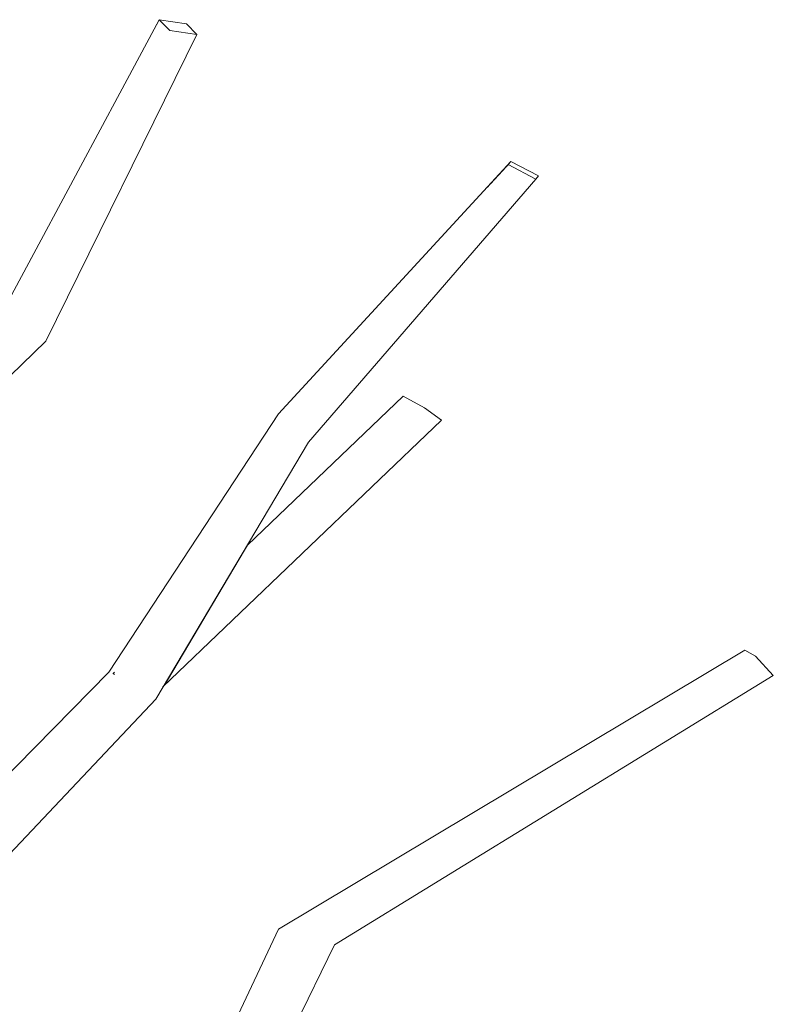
# Model space of a CAD drawing. Extents: x -289599 to -184549, y 66678 to 295474.
# Tile 242 of 256: x -264454 to -264370, y 72236 to 72346. Entities that reach past the tile are written whole.
import ezdxf

# ---------------------------------------------------------------- set-up
doc = ezdxf.new("R2010")
doc.units = 0
doc.header["$MEASUREMENT"] = 0
doc.linetypes.add('Wipeout_Contour', pattern=[1000, 0, -1000])
doc.layers.add('arch drzewa', color=8, linetype='Continuous')
doc.layers.add('arch drzewa_Nr_Pióra__4', color=8, linetype='Continuous', lineweight=9)

msp = doc.modelspace()

# ---------------------------------------------------------------- wipeouts: each hides what was drawn before it
at = {"color": 254, "linetype": 'Wipeout_Contour', "lineweight": 0, "ltscale": 964200.484274}
msp.add_wipeout([(-264470.21, 72291.03), (-264450.99, 72309.78), (-264453.89, 72310.99)], dxfattribs=at).dxf.layer = 'arch drzewa'
at = {"color": 254, "linetype": 'Wipeout_Contour', "lineweight": 0, "ltscale": 964054.641881}
msp.add_wipeout([(-264442.41, 72194.42), (-264418.84, 72242.57), (-264422.5, 72243.66)], dxfattribs=at).dxf.layer = 'arch drzewa'

# ---------------------------------------------------------------- next in the draw order: wipeouts: each hides what was drawn before it
at = {"color": 254, "linetype": 'Wipeout_Contour', "lineweight": 0, "ltscale": 964170.794597}
msp.add_wipeout([(-264437.19, 72344.34), (-264450.99, 72309.78), (-264434.18, 72343.88)], dxfattribs=at).dxf.layer = 'arch drzewa'
at = {"color": 254, "linetype": 'Wipeout_Contour', "lineweight": 0, "ltscale": 964217.666451}
msp.add_wipeout([(-264453.89, 72310.99), (-264474.54, 72290.52), (-264470.21, 72291.03)], dxfattribs=at).dxf.layer = 'arch drzewa'
at = {"color": 254, "linetype": 'Wipeout_Contour', "lineweight": 0, "ltscale": 963962.728534}
msp.add_wipeout([(-264418.84, 72242.57), (-264369.98, 72272.56), (-264371.98, 72274.7)], dxfattribs=at).dxf.layer = 'arch drzewa'
at = {"color": 254, "linetype": 'Wipeout_Contour', "lineweight": 0, "ltscale": 964066.592245}
msp.add_wipeout([(-264422.5, 72243.66), (-264443.63, 72197.89), (-264442.41, 72194.42)], dxfattribs=at).dxf.layer = 'arch drzewa'

# ---------------------------------------------------------------- next in the draw order: wipeouts: each hides what was drawn before it
at = {"color": 254, "linetype": 'Wipeout_Contour', "lineweight": 0, "ltscale": 964210.088888}
msp.add_wipeout([(-264474.54, 72290.52), (-264453.89, 72310.99), (-264455.87, 72312.87)], dxfattribs=at).dxf.layer = 'arch drzewa'
at = {"color": 254, "linetype": 'Wipeout_Contour', "lineweight": 0, "ltscale": 964063.187864}
msp.add_wipeout([(-264443.63, 72197.89), (-264422.5, 72243.66), (-264425.07, 72244.31)], dxfattribs=at).dxf.layer = 'arch drzewa'

# ---------------------------------------------------------------- next in the draw order: wipeouts: each hides what was drawn before it
at = {"color": 254, "linetype": 'Wipeout_Contour', "lineweight": 0, "ltscale": 964180.860185}
msp.add_wipeout([(-264453.89, 72310.99), (-264450.99, 72309.78), (-264437.19, 72344.34)], dxfattribs=at).dxf.layer = 'arch drzewa'
at = {"color": 254, "linetype": 'Wipeout_Contour', "lineweight": 0, "ltscale": 964005.349833}
msp.add_wipeout([(-264371.98, 72274.7), (-264422.5, 72243.66), (-264418.84, 72242.57)], dxfattribs=at).dxf.layer = 'arch drzewa'
at = {"color": 254, "linetype": 'Wipeout_Contour', "lineweight": 0, "ltscale": 964074.006539}
msp.add_wipeout([(-264425.07, 72244.31), (-264445.72, 72200.54), (-264443.63, 72197.89)], dxfattribs=at).dxf.layer = 'arch drzewa'

# ---------------------------------------------------------------- next in the draw order: linework, layer by layer
at = {"layer": 'arch drzewa_Nr_Pióra__4', "linetype": 'Continuous'}
msp.add_line((-264470.21, 72291.03), (-264450.99, 72309.78), dxfattribs=at)

# ---------------------------------------------------------------- next in the draw order: wipeouts: each hides what was drawn before it
at = {"color": 254, "linetype": 'Wipeout_Contour', "lineweight": 0, "ltscale": 964178.459582}
msp.add_wipeout([(-264438.35, 72345.54), (-264453.89, 72310.99), (-264437.19, 72344.34)], dxfattribs=at).dxf.layer = 'arch drzewa'
at = {"color": 254, "linetype": 'Wipeout_Contour', "lineweight": 0, "ltscale": 963970.348351}
msp.add_wipeout([(-264422.5, 72243.66), (-264371.98, 72274.7), (-264373.15, 72275.39)], dxfattribs=at).dxf.layer = 'arch drzewa'
at = {"color": 254, "linetype": 'Wipeout_Contour', "lineweight": 0, "ltscale": 964152.717455}
msp.add_wipeout([(-264481.62, 72224.49), (-264438.75, 72269.93), (-264442.57, 72272.09)], dxfattribs=at).dxf.layer = 'arch drzewa'

# ---------------------------------------------------------------- next in the draw order: linework, layer by layer
at = {"layer": 'arch drzewa_Nr_Pióra__4', "linetype": 'Continuous'}
msp.add_line((-264369.98, 72272.56), (-264371.98, 72274.7), dxfattribs=at)

# ---------------------------------------------------------------- next in the draw order: wipeouts: each hides what was drawn before it
at = {"color": 254, "linetype": 'Wipeout_Contour', "lineweight": 0, "ltscale": 964187.714527}
msp.add_wipeout([(-264455.87, 72312.87), (-264453.89, 72310.99), (-264438.35, 72345.54)], dxfattribs=at).dxf.layer = 'arch drzewa'
at = {"color": 254, "linetype": 'Wipeout_Contour', "lineweight": 0, "ltscale": 964013.095631}
msp.add_wipeout([(-264373.15, 72275.39), (-264425.07, 72244.31), (-264422.5, 72243.66)], dxfattribs=at).dxf.layer = 'arch drzewa'
at = {"color": 254, "linetype": 'Wipeout_Contour', "lineweight": 0, "ltscale": 1606987.456852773}
msp.add_wipeout([(-264481.5, 72225.52), (-264481.75, 72224.56), (-264481.62, 72224.49), (-264442.57, 72272.09), (-264480.43, 72232.34)], dxfattribs=at).dxf.layer = 'arch drzewa'

# ---------------------------------------------------------------- next in the draw order: linework, layer by layer
at = {"layer": 'arch drzewa_Nr_Pióra__4', "linetype": 'Continuous'}
msp.add_line((-264371.98, 72274.7), (-264373.15, 72275.39), dxfattribs=at)

# ---------------------------------------------------------------- next in the draw order: wipeouts: each hides what was drawn before it
at = {"color": 254, "linetype": 'Wipeout_Contour', "lineweight": 0, "ltscale": 1285554.921221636}
msp.add_wipeout([(-264438.35, 72345.54), (-264437.19, 72344.34), (-264434.18, 72343.88), (-264435.33, 72345.09)], dxfattribs=at).dxf.layer = 'arch drzewa'
at = {"color": 254, "linetype": 'Wipeout_Contour', "lineweight": 0, "ltscale": 964103.477519}
msp.add_wipeout([(-264438.75, 72269.93), (-264421.72, 72298.52), (-264425.73, 72299.75)], dxfattribs=at).dxf.layer = 'arch drzewa'
at = {"color": 254, "linetype": 'Wipeout_Contour', "lineweight": 0, "ltscale": 1606939.7191035}
msp.add_wipeout([(-264480.43, 72232.34), (-264442.58, 72272.08), (-264442.69, 72272.16), (-264443.95, 72272.92), (-264480.03, 72233.07)], dxfattribs=at).dxf.layer = 'arch drzewa'

# ---------------------------------------------------------------- next in the draw order: linework, layer by layer
at = {"layer": 'arch drzewa_Nr_Pióra__4', "linetype": 'Continuous'}
for p, q in [((-264455.87, 72312.87), (-264438.35, 72345.54)), ((-264438.35, 72345.54), (-264435.33, 72345.09)), ((-264437.19, 72344.34), (-264438.35, 72345.54)), ((-264434.18, 72343.88), (-264437.19, 72344.34)), ((-264435.33, 72345.09), (-264434.18, 72343.88)), ((-264450.99, 72309.78), (-264434.18, 72343.88)), ((-264442.41, 72194.42), (-264418.84, 72242.57))]:
    msp.add_line(p, q, dxfattribs=at)

# ---------------------------------------------------------------- next in the draw order: wipeouts: each hides what was drawn before it
at = {"color": 254, "linetype": 'Wipeout_Contour', "lineweight": 0, "ltscale": 964058.915086}
msp.add_wipeout([(-264421.72, 72298.52), (-264396.43, 72327.8), (-264399.51, 72329.42)], dxfattribs=at).dxf.layer = 'arch drzewa'
at = {"color": 254, "linetype": 'Wipeout_Contour', "lineweight": 0, "ltscale": 964116.374904}
msp.add_wipeout([(-264425.73, 72299.75), (-264442.57, 72272.09), (-264438.75, 72269.93)], dxfattribs=at).dxf.layer = 'arch drzewa'
at = {"color": 254, "linetype": 'Wipeout_Contour', "lineweight": 0, "ltscale": 1606988.86059082}
msp.add_wipeout([(-264479.33, 72234.5), (-264480.03, 72233.07), (-264443.95, 72272.92), (-264478.28, 72238.1), (-264478.66, 72235.54)], dxfattribs=at).dxf.layer = 'arch drzewa'

# ---------------------------------------------------------------- next in the draw order: linework, layer by layer
at = {"layer": 'arch drzewa_Nr_Pióra__4', "linetype": 'Continuous'}
for p, q in [((-264481.62, 72224.49), (-264438.75, 72269.93)), ((-264445.72, 72200.54), (-264425.07, 72244.31))]:
    msp.add_line(p, q, dxfattribs=at)

# ---------------------------------------------------------------- next in the draw order: wipeouts: each hides what was drawn before it
at = {"color": 254, "linetype": 'Wipeout_Contour', "lineweight": 0, "ltscale": 964111.950071}
msp.add_wipeout([(-264442.57, 72272.09), (-264425.73, 72299.75), (-264425.09, 72301.68)], dxfattribs=at).dxf.layer = 'arch drzewa'

# ---------------------------------------------------------------- next in the draw order: wipeouts: each hides what was drawn before it
at = {"color": 254, "linetype": 'Wipeout_Contour', "lineweight": 0, "ltscale": 964121.84752}
msp.add_wipeout([(-264425.09, 72301.68), (-264443.95, 72272.92), (-264442.57, 72272.09)], dxfattribs=at).dxf.layer = 'arch drzewa'

# ---------------------------------------------------------------- next in the draw order: linework, layer by layer
at = {"layer": 'arch drzewa_Nr_Pióra__4', "linetype": 'Continuous'}
for p, q in [((-264478.28, 72238.1), (-264443.95, 72272.92)), ((-264443.5, 72272.76), (-264443.34, 72272.91)), ((-264443.5, 72272.76), (-264443.43, 72272.71)), ((-264443.35, 72272.68), (-264443.5, 72272.76))]:
    msp.add_line(p, q, dxfattribs=at)

# ---------------------------------------------------------------- next in the draw order: wipeouts: each hides what was drawn before it
at = {"color": 254, "linetype": 'Wipeout_Contour', "lineweight": 0, "ltscale": 964079.412657}
msp.add_wipeout([(-264399.51, 72329.42), (-264425.73, 72299.75), (-264421.72, 72298.52)], dxfattribs=at).dxf.layer = 'arch drzewa'
at = {"color": 254, "linetype": 'Wipeout_Contour', "lineweight": 0, "ltscale": 964130.880104}
msp.add_wipeout([(-264442.57, 72272.09), (-264442.69, 72272.16), (-264442.58, 72272.08)], dxfattribs=at).dxf.layer = 'arch drzewa'

# ---------------------------------------------------------------- next in the draw order: wipeouts: each hides what was drawn before it
at = {"color": 254, "linetype": 'Wipeout_Contour', "lineweight": 0, "ltscale": 964066.409819}
msp.add_wipeout([(-264425.73, 72299.75), (-264399.51, 72329.42), (-264399.2, 72329.77)], dxfattribs=at).dxf.layer = 'arch drzewa'

# ---------------------------------------------------------------- next in the draw order: wipeouts: each hides what was drawn before it
at = {"color": 254, "linetype": 'Wipeout_Contour', "lineweight": 0, "ltscale": 964083.138521}
msp.add_wipeout([(-264399.2, 72329.77), (-264425.09, 72301.68), (-264425.73, 72299.75)], dxfattribs=at).dxf.layer = 'arch drzewa'

# ---------------------------------------------------------------- next in the draw order: wipeouts: each hides what was drawn before it
at = {"color": 254, "linetype": 'Wipeout_Contour', "lineweight": 0, "ltscale": 1285390.122106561}
msp.add_wipeout([(-264396.12, 72328.15), (-264399.2, 72329.77), (-264399.51, 72329.42), (-264396.43, 72327.8)], dxfattribs=at).dxf.layer = 'arch drzewa'
at = {"color": 254, "linetype": 'Wipeout_Contour', "lineweight": 0, "ltscale": 1285442.984041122}
msp.add_wipeout([(-264433.5, 72278.75), (-264437.94, 72271.29), (-264406.92, 72300.96), (-264408.81, 72302.36)], dxfattribs=at).dxf.layer = 'arch drzewa'

# ---------------------------------------------------------------- next in the draw order: linework, layer by layer
at = {"layer": 'arch drzewa_Nr_Pióra__4', "linetype": 'Continuous'}
for p, q in [((-264399.51, 72329.42), (-264399.2, 72329.77)), ((-264396.43, 72327.8), (-264399.51, 72329.42)), ((-264399.2, 72329.77), (-264396.12, 72328.15)), ((-264396.12, 72328.15), (-264396.43, 72327.8)), ((-264425.07, 72244.31), (-264373.15, 72275.39)), ((-264418.84, 72242.57), (-264369.98, 72272.56))]:
    msp.add_line(p, q, dxfattribs=at)

# ---------------------------------------------------------------- next in the draw order: wipeouts: each hides what was drawn before it
at = {"color": 254, "linetype": 'Wipeout_Contour', "lineweight": 0, "ltscale": 1285442.661422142}
msp.add_wipeout([(-264428.54, 72287.07), (-264433.5, 72278.75), (-264408.81, 72302.36), (-264411.21, 72303.64)], dxfattribs=at).dxf.layer = 'arch drzewa'

# ---------------------------------------------------------------- next in the draw order: linework, layer by layer
at = {"layer": 'arch drzewa_Nr_Pióra__4', "linetype": 'Continuous'}
for p, q in [((-264425.09, 72301.68), (-264399.2, 72329.77)), ((-264421.72, 72298.52), (-264396.43, 72327.8)), ((-264428.54, 72287.07), (-264411.21, 72303.64)), ((-264408.81, 72302.36), (-264411.21, 72303.64)), ((-264443.95, 72272.92), (-264425.09, 72301.68)), ((-264406.92, 72300.96), (-264408.81, 72302.36)), ((-264437.94, 72271.29), (-264406.92, 72300.96)), ((-264438.75, 72269.93), (-264421.72, 72298.52))]:
    msp.add_line(p, q, dxfattribs=at)

doc.saveas('drawing.dxf')
